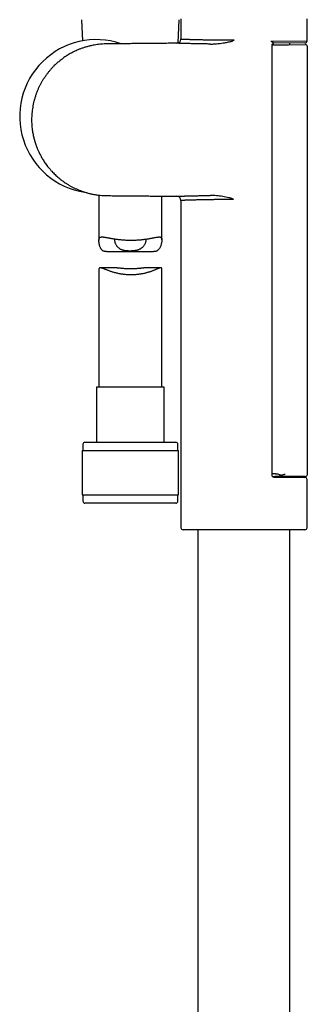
# Model space of a CAD drawing. Header units: millimetres. Extents: x 8 to 1128, y 12 to 2387.
# Tile 44 of 91: x 104 to 173, y 1877 to 2111. Entities that reach past the tile are written whole.
import ezdxf

# ---------------------------------------------------------------- set-up
doc = ezdxf.new("R2010")
doc.units = ezdxf.units.MM

msp = doc.modelspace()

# ---------------------------------------------------------------- linework, layer by layer
at = {"color": 7, "linetype": 'Continuous', "lineweight": 30}
for p, q in [((118.83, 2110.99), (119.04, 2105.95)), ((141.84, 2105.45), (142.08, 2110.99)), ((142.49, 2111.19), (142.49, 2106.39)), ((172.49, 2105.95), (172.49, 2111.19)), ((163.92, 2105.88), (172.49, 2105.95)), ((164.21, 2002.59), (164.21, 2105)), ((164.21, 2104.99), (164.77, 2105)), ((164.56, 2105.38), (164.59, 2105.39)), ((171.99, 2105.45), (164.59, 2105.39)), ((164.77, 2105), (168.07, 2105.03)), ((168.07, 2105.03), (172.06, 2105.06)), ((168.44, 2105.03), (168.44, 2105.42)), ((172.57, 2002.86), (172.57, 2104.56)), ((122.95, 2069.27), (122.95, 2058.47)), ((137.95, 2058.65), (137.95, 2069.03)), ((142.49, 2068), (142.49, 1990.19)), ((124.77, 2055.83), (135.93, 2055.83)), ((122.95, 2051.58), (122.95, 2023.64)), ((127.34, 2052), (123.28, 2052)), ((137.72, 2052), (133.66, 2052)), ((137.95, 2023.64), (137.95, 2051.7)), ((122.4, 2023.64), (122.4, 2010.51)), ((130.63, 2023.64), (122.4, 2023.64)), ((138.5, 2023.64), (130.63, 2023.64)), ((138.5, 2010.51), (138.5, 2023.64)), ((119.15, 2010.01), (119.15, 2008.51)), ((119.65, 2010.51), (130.68, 2010.51)), ((130.68, 2010.51), (141.25, 2010.51)), ((141.75, 2008.51), (141.75, 2010.01)), ((118.98, 2008.51), (118.98, 1998.01)), ((118.98, 2008.51), (130.7, 2008.51)), ((130.7, 2008.51), (141.93, 2008.51)), ((141.93, 1998.01), (141.93, 2008.51)), ((164.59, 2002.2), (171.99, 2002.14)), ((168.07, 2002.36), (164.8, 2002.36)), ((172.07, 2002.36), (168.07, 2002.36)), ((168.44, 2002.17), (168.44, 2002.36)), ((172.49, 1990.19), (172.49, 2001.64)), ((118.98, 1998.01), (130.7, 1998.01)), ((119.15, 1998.01), (119.15, 1996.51)), ((130.7, 1998.01), (141.93, 1998.01)), ((141.75, 1996.51), (141.75, 1998.01)), ((141.25, 1996.01), (119.65, 1996.01)), ((171.99, 1989.69), (142.99, 1989.69)), ((146.54, 1989.69), (146.54, 1746.38)), ((168.44, 1746.38), (168.44, 1989.69))]:
    msp.add_line(p, q, dxfattribs=at)
for centre, radius, start, end in [((122.34, 2088.01), 18.24, 71.1785, 261.3301), ((141.49, 2106.39), 1, 270.5823, 0.0054), ((171.99, 2105.95), 0.5, 270.5, 359.9958), ((172.07, 2104.56), 0.5, 0.0018, 90.5), ((141.49, 2068), 1, 359.9952, 89.4695), ((119.65, 2010.01), 0.5, 90, 180), ((141.25, 2010.01), 0.5, 0, 90), ((162.44, 2020.91), 18.69, 275.8116, 277.6657), ((162.44, 2020.91), 18.69, 280.9867, 281.8216), ((171.99, 2001.64), 0.5, 359.9977, 89.5), ((172.07, 2002.86), 0.5, 270, 0), ((119.65, 1996.51), 0.5, 180, 270), ((141.25, 1996.51), 0.5, 270, 0), ((142.99, 1990.19), 0.5, 180, 270), ((171.99, 1990.19), 0.5, 270, 0)]:
    msp.add_arc(centre, radius, start, end, dxfattribs=at)
for centre, major_axis, ratio, start_param, end_param in [((218.76, 2003.21), (57.29, 0), 0.008727, 3.452052, 3.483085), ((164.73, 1994.37), (0, 8.66), 0.57735, 5.970536, 6.159323)]:
    msp.add_ellipse(centre, major_axis=major_axis, ratio=ratio, start_param=start_param, end_param=end_param, dxfattribs=at)
for points, knots in [([(141.5, 2105.39), (141.18, 2105.38), (140.36, 2105.38), (139.04, 2105.37), (137.54, 2105.35), (136.06, 2105.34), (134.6, 2105.33), (133.18, 2105.31), (131.8, 2105.3), (130.46, 2105.29), (129.17, 2105.28), (127.95, 2105.27), (126.79, 2105.26), (125.66, 2105.24), (124.68, 2105.24), (123.86, 2105.21), (123.19, 2105.15), (122.54, 2105.07), (121.9, 2104.97), (121.23, 2104.84), (120.53, 2104.68), (119.81, 2104.48), (119.11, 2104.26), (118.45, 2104.02), (117.83, 2103.76), (117.24, 2103.49), (116.68, 2103.21), (116.16, 2102.93), (115.64, 2102.63), (115.14, 2102.31), (114.65, 2101.98), (114.2, 2101.65), (113.78, 2101.33), (113.39, 2101.02), (113.03, 2100.7), (112.68, 2100.39), (112.3, 2100.02), (111.88, 2099.59), (111.43, 2099.1), (110.99, 2098.57), (110.55, 2098.02), (110.13, 2097.43), (109.74, 2096.84), (109.39, 2096.26), (109.06, 2095.68), (108.75, 2095.07), (108.46, 2094.44), (108.19, 2093.79), (107.94, 2093.12), (107.72, 2092.42), (107.52, 2091.71), (107.34, 2090.97), (107.2, 2090.21), (107.09, 2089.46), (107.01, 2088.72), (106.96, 2088), (106.94, 2087.31), (106.95, 2086.65), (106.98, 2086.02), (107.03, 2085.41), (107.1, 2084.83), (107.19, 2084.27), (107.28, 2083.74), (107.39, 2083.23), (107.49, 2082.82), (107.57, 2082.51), (107.63, 2082.29), (107.68, 2082.1), (107.73, 2081.94), (107.77, 2081.81), (107.81, 2081.7), (107.84, 2081.6), (107.88, 2081.48), (107.92, 2081.35), (107.98, 2081.19), (108.05, 2080.99), (108.14, 2080.75), (108.24, 2080.49), (108.36, 2080.2), (108.5, 2079.88), (108.65, 2079.54), (108.83, 2079.18), (109.02, 2078.8), (109.23, 2078.42), (109.45, 2078.03), (109.69, 2077.62), (109.97, 2077.2), (110.26, 2076.77), (110.59, 2076.32), (110.94, 2075.87), (111.33, 2075.41), (111.72, 2074.96), (112.13, 2074.54), (112.53, 2074.14), (112.97, 2073.74), (113.43, 2073.34), (113.92, 2072.94), (114.43, 2072.56), (114.96, 2072.19), (115.5, 2071.84), (116.07, 2071.51), (116.67, 2071.18), (117.28, 2070.88), (117.91, 2070.59), (118.55, 2070.33), (119.22, 2070.1), (119.9, 2069.88), (120.62, 2069.69), (121.35, 2069.52), (122.1, 2069.38), (122.88, 2069.27), (123.67, 2069.19), (124.48, 2069.15), (125.29, 2069.15), (126.25, 2069.14), (127.37, 2069.13), (128.66, 2069.12), (129.98, 2069.11), (131.34, 2069.09), (132.72, 2069.08), (134.13, 2069.07), (135.56, 2069.06), (137.02, 2069.04), (138.53, 2069.03), (140.02, 2069.02), (141.02, 2069.01), (141.5, 2069)], [0, 0, 0, 0, 0.010721, 0.027567, 0.043998, 0.060767, 0.07708, 0.092937, 0.108339, 0.123285, 0.137775, 0.151182, 0.16417, 0.176724, 0.189058, 0.196724, 0.204222, 0.211552, 0.218715, 0.22571, 0.23437, 0.242758, 0.250874, 0.258718, 0.26629, 0.273461, 0.280368, 0.287012, 0.293391, 0.30032, 0.306907, 0.313153, 0.319057, 0.32462, 0.329847, 0.335032, 0.340333, 0.34758, 0.355032, 0.362688, 0.370549, 0.378614, 0.386885, 0.394138, 0.401541, 0.409096, 0.416801, 0.424658, 0.432665, 0.440822, 0.449129, 0.457587, 0.466195, 0.474766, 0.483064, 0.491088, 0.498838, 0.506167, 0.513231, 0.520031, 0.526567, 0.532839, 0.538847, 0.544591, 0.550068, 0.552988, 0.555548, 0.557748, 0.559589, 0.561069, 0.562243, 0.563424, 0.564739, 0.566253, 0.567967, 0.570475, 0.573317, 0.576491, 0.579998, 0.583838, 0.588009, 0.592514, 0.597373, 0.602053, 0.607042, 0.612339, 0.617945, 0.623858, 0.629967, 0.636372, 0.643074, 0.650074, 0.656246, 0.662632, 0.66923, 0.676041, 0.683065, 0.690301, 0.697319, 0.704525, 0.711921, 0.719505, 0.727278, 0.734813, 0.742516, 0.750388, 0.758427, 0.766634, 0.775009, 0.783552, 0.792263, 0.801153, 0.810207, 0.819244, 0.828344, 0.842353, 0.856736, 0.871493, 0.886623, 0.902127, 0.917718, 0.933669, 0.94998, 0.966652, 0.984035, 1, 1, 1, 1]), ([(149.52, 2105.2), (149.4, 2105.2), (149.14, 2105.21), (148.76, 2105.21), (148.39, 2105.22), (148.03, 2105.22), (147.67, 2105.23), (147.33, 2105.24), (146.98, 2105.24), (146.65, 2105.25), (146.32, 2105.26), (146, 2105.26), (145.69, 2105.27), (145.33, 2105.28), (144.93, 2105.29), (144.5, 2105.3), (144.1, 2105.31), (143.69, 2105.32), (143.31, 2105.33), (143, 2105.34), (142.77, 2105.35), (142.59, 2105.35), (142.41, 2105.36), (142.24, 2105.36), (142.09, 2105.37), (141.95, 2105.37), (141.83, 2105.38), (141.73, 2105.38), (141.65, 2105.38), (141.58, 2105.38), (141.54, 2105.39), (141.51, 2105.39), (141.5, 2105.39), (141.5, 2105.39), (141.5, 2105.39)], [0, 0, 0, 0, 0.02664, 0.053301, 0.079805, 0.106308, 0.132894, 0.159479, 0.186315, 0.21315, 0.24007, 0.266991, 0.294389, 0.32181, 0.363616, 0.405503, 0.448968, 0.492524, 0.541544, 0.590695, 0.617155, 0.643635, 0.67572, 0.707805, 0.740038, 0.77227, 0.804301, 0.836332, 0.86851, 0.900688, 0.932754, 0.964856, 0.990051, 1, 1, 1, 1]), ([(142.49, 2106.39), (142.49, 2106.39), (142.49, 2106.39), (142.52, 2106.39), (142.58, 2106.38), (142.66, 2106.38), (142.77, 2106.38), (142.91, 2106.37), (143.07, 2106.37), (143.26, 2106.36), (143.47, 2106.35), (143.71, 2106.34), (143.97, 2106.34), (144.26, 2106.33), (144.56, 2106.32), (144.89, 2106.31), (145.25, 2106.3), (145.63, 2106.29), (146.03, 2106.28), (146.46, 2106.27), (146.89, 2106.26), (147.34, 2106.25), (147.81, 2106.24), (148.3, 2106.23), (148.81, 2106.22), (149.34, 2106.21), (149.89, 2106.2), (150.44, 2106.2), (151, 2106.19), (151.61, 2106.18), (152.27, 2106.18), (152.98, 2106.18), (153.71, 2106.17), (154.45, 2106.17), (154.95, 2106.18), (155.19, 2106.18)], [0, 0, 0, 0, 0.019708, 0.05001, 0.079246, 0.108482, 0.138003, 0.167525, 0.197284, 0.227364, 0.257611, 0.287913, 0.317128, 0.346343, 0.375736, 0.405446, 0.435209, 0.465294, 0.495544, 0.52585, 0.555082, 0.584313, 0.613723, 0.64345, 0.673231, 0.703334, 0.733602, 0.763927, 0.792947, 0.821966, 0.857527, 0.893157, 0.928809, 0.964439, 1, 1, 1, 1]), ([(149.52, 2105.2), (149.69, 2105.2), (150.01, 2105.21), (150.5, 2105.23), (150.99, 2105.27), (151.54, 2105.33), (152.17, 2105.4), (152.79, 2105.5), (153.33, 2105.59), (153.8, 2105.69), (154.22, 2105.78), (154.54, 2105.87), (154.76, 2105.94), (154.87, 2106), (154.92, 2106.02)], [0, 0, 0, 0, 0.089784, 0.179573, 0.26969, 0.359809, 0.487773, 0.615737, 0.701528, 0.787329, 0.873092, 0.936229, 0.968163, 1, 1, 1, 1]), ([(154.92, 2106.02), (155.01, 2106.07), (155.1, 2106.12), (155.19, 2106.17), (155.19, 2106.18)], [0, 0, 0, 0, 0.971068, 1, 1, 1, 1]), ([(163.92, 2105.88), (163.92, 2105.88), (164, 2105.84), (164.11, 2105.77), (164.24, 2105.69), (164.35, 2105.63), (164.45, 2105.55), (164.54, 2105.49), (164.59, 2105.45), (164.61, 2105.42), (164.62, 2105.4), (164.62, 2105.39), (164.6, 2105.39), (164.59, 2105.39)], [0, 0, 0, 0, 0.004834, 0.213262, 0.319203, 0.425723, 0.562953, 0.702854, 0.77399, 0.846567, 0.88918, 0.932814, 1, 1, 1, 1]), ([(164.21, 2105), (164.21, 2105), (164.21, 2105.01), (164.21, 2105.04), (164.22, 2105.08), (164.23, 2105.13), (164.26, 2105.18), (164.29, 2105.23), (164.33, 2105.28), (164.38, 2105.32), (164.43, 2105.35), (164.48, 2105.37), (164.53, 2105.38), (164.56, 2105.39), (164.58, 2105.39), (164.59, 2105.39)], [0, 0, 0, 0, 0.009631, 0.082211, 0.170437, 0.255965, 0.345444, 0.431288, 0.526848, 0.61988, 0.709037, 0.793998, 0.87406, 0.9484, 1, 1, 1, 1]), ([(141.5, 2069), (141.5, 2069), (141.5, 2069), (141.51, 2069), (141.54, 2069), (141.59, 2069.01), (141.66, 2069.01), (141.74, 2069.01), (141.84, 2069.01), (141.95, 2069.02), (142.08, 2069.02), (142.22, 2069.03), (142.4, 2069.03), (142.6, 2069.04), (142.82, 2069.05), (143.05, 2069.05), (143.3, 2069.06), (143.55, 2069.07), (143.81, 2069.07), (144.07, 2069.08), (144.35, 2069.09), (144.66, 2069.1), (145, 2069.11), (145.37, 2069.11), (145.74, 2069.12), (146.13, 2069.13), (146.53, 2069.14), (146.92, 2069.15), (147.32, 2069.15), (147.7, 2069.16), (148.1, 2069.17), (148.52, 2069.17), (148.98, 2069.18), (149.32, 2069.19), (149.48, 2069.19)], [0, 0, 0, 0, 0.001533, 0.036922, 0.070037, 0.103151, 0.136427, 0.169703, 0.199113, 0.228522, 0.258044, 0.287567, 0.322895, 0.358273, 0.391376, 0.424479, 0.457743, 0.491007, 0.520405, 0.549802, 0.579312, 0.608822, 0.644221, 0.679669, 0.712838, 0.746007, 0.779337, 0.812667, 0.842122, 0.871577, 0.901145, 0.930713, 0.965334, 1, 1, 1, 1]), ([(155.03, 2068.21), (154.85, 2068.22), (154.5, 2068.22), (153.95, 2068.22), (153.39, 2068.22), (152.85, 2068.21), (152.32, 2068.21), (151.82, 2068.21), (151.31, 2068.2), (150.78, 2068.2), (150.23, 2068.19), (149.68, 2068.18), (149.15, 2068.18), (148.64, 2068.17), (148.13, 2068.16), (147.64, 2068.15), (147.18, 2068.14), (146.75, 2068.13), (146.35, 2068.12), (145.94, 2068.11), (145.52, 2068.1), (145.13, 2068.09), (144.77, 2068.08), (144.44, 2068.07), (144.13, 2068.06), (143.83, 2068.05), (143.57, 2068.04), (143.34, 2068.03), (143.16, 2068.03), (142.99, 2068.02), (142.85, 2068.02), (142.72, 2068.01), (142.62, 2068.01), (142.55, 2068.01), (142.51, 2068), (142.49, 2068), (142.49, 2068), (142.49, 2068)], [0, 0, 0, 0, 0.0258306, 0.0516955, 0.0795666, 0.1074808, 0.1330892, 0.1587309, 0.1832712, 0.2127821, 0.242344, 0.2720377, 0.3017832, 0.3316502, 0.3619557, 0.3924279, 0.4229563, 0.4494879, 0.4778067, 0.5061704, 0.5393267, 0.5725553, 0.6023889, 0.6325811, 0.6628279, 0.6963947, 0.7300365, 0.7585023, 0.7870139, 0.8143931, 0.8439137, 0.8735279, 0.9031937, 0.9329806, 0.96282, 0.9931362, 1, 1, 1, 1]), ([(154.74, 2068.38), (154.7, 2068.4), (154.61, 2068.45), (154.46, 2068.5), (154.22, 2068.57), (153.78, 2068.68), (153.15, 2068.82), (152.42, 2068.94), (151.69, 2069.04), (150.96, 2069.12), (150.22, 2069.18), (149.73, 2069.18), (149.48, 2069.19)], [0, 0, 0, 0, 0.027852, 0.055814, 0.083778, 0.16934, 0.306666, 0.444083, 0.581462, 0.720976, 0.860536, 1, 1, 1, 1]), ([(155.03, 2068.21), (155.03, 2068.22), (154.93, 2068.27), (154.84, 2068.33), (154.74, 2068.38)], [0, 0, 0, 0, 0.026943, 1, 1, 1, 1]), ([(124.77, 2055.83), (124.7, 2055.83), (124.56, 2055.83), (124.37, 2055.86), (124.18, 2055.91), (124, 2055.98), (123.84, 2056.07), (123.7, 2056.2), (123.57, 2056.35), (123.46, 2056.51), (123.35, 2056.7), (123.26, 2056.92), (123.17, 2057.15), (123.1, 2057.39), (123.05, 2057.64), (123, 2057.88), (122.97, 2058.12), (122.95, 2058.35), (122.95, 2058.56), (122.97, 2058.76), (123.01, 2058.92), (123.07, 2059.06), (123.16, 2059.17), (123.27, 2059.24), (123.41, 2059.29), (123.57, 2059.32), (123.75, 2059.33), (123.94, 2059.32), (124.13, 2059.3), (124.35, 2059.27), (124.58, 2059.23), (124.83, 2059.19), (125.09, 2059.14), (125.37, 2059.09), (125.66, 2059.03), (125.96, 2058.98), (126.28, 2058.93), (126.61, 2058.87), (126.96, 2058.82), (127.33, 2058.77), (127.72, 2058.73), (128.12, 2058.68), (128.53, 2058.65), (128.95, 2058.62), (129.37, 2058.59), (129.79, 2058.58), (130.2, 2058.57), (130.61, 2058.56), (131.03, 2058.57), (131.44, 2058.58), (131.85, 2058.59), (132.25, 2058.62), (132.64, 2058.64), (133.02, 2058.68), (133.4, 2058.72), (133.77, 2058.76), (134.12, 2058.81), (134.47, 2058.86), (134.81, 2058.91), (135.14, 2058.97), (135.45, 2059.03), (135.75, 2059.08), (136.04, 2059.14), (136.31, 2059.19), (136.57, 2059.24), (136.8, 2059.28), (137.02, 2059.31), (137.22, 2059.32), (137.4, 2059.33), (137.55, 2059.31), (137.68, 2059.27), (137.78, 2059.2), (137.86, 2059.1), (137.92, 2058.98), (137.95, 2058.82), (137.96, 2058.63), (137.94, 2058.4), (137.91, 2058.13), (137.85, 2057.82), (137.77, 2057.51), (137.67, 2057.2), (137.54, 2056.89), (137.4, 2056.63), (137.26, 2056.41), (137.1, 2056.23), (136.93, 2056.09), (136.73, 2055.97), (136.52, 2055.89), (136.28, 2055.85), (136.08, 2055.83), (135.96, 2055.83), (135.93, 2055.83)], [0, 0, 0, 0, 0.008152, 0.017404, 0.026712, 0.036086, 0.045538, 0.054781, 0.064088, 0.073445, 0.082838, 0.093812, 0.104813, 0.115856, 0.126912, 0.138014, 0.149134, 0.160303, 0.171514, 0.183335, 0.195252, 0.207269, 0.219387, 0.231188, 0.243072, 0.255033, 0.267064, 0.277562, 0.288097, 0.298686, 0.309306, 0.319972, 0.330667, 0.341344, 0.352049, 0.362799, 0.373576, 0.384395, 0.395242, 0.40691, 0.418616, 0.430382, 0.442188, 0.454053, 0.46596, 0.477254, 0.488585, 0.499974, 0.511401, 0.522884, 0.534405, 0.545438, 0.556504, 0.567624, 0.578777, 0.589979, 0.601215, 0.61248, 0.623778, 0.635129, 0.646513, 0.657945, 0.669412, 0.681084, 0.692795, 0.70457, 0.716389, 0.728278, 0.740221, 0.752136, 0.764123, 0.77619, 0.78835, 0.80029, 0.812332, 0.824477, 0.836721, 0.850737, 0.864816, 0.878959, 0.893128, 0.907336, 0.921596, 0.932151, 0.942764, 0.953458, 0.964263, 0.974838, 0.985514, 0.996275, 1, 1, 1, 1]), ([(126.77, 2058.85), (126.75, 2058.82), (126.73, 2058.75), (126.71, 2058.63), (126.7, 2058.47), (126.72, 2058.27), (126.77, 2058.04), (126.85, 2057.79), (126.96, 2057.54), (127.1, 2057.32), (127.24, 2057.12), (127.4, 2056.94), (127.57, 2056.78), (127.76, 2056.63), (127.96, 2056.51), (128.16, 2056.41), (128.38, 2056.32), (128.62, 2056.25), (128.86, 2056.19), (129.12, 2056.14), (129.39, 2056.1), (129.69, 2056.08), (130.02, 2056.06), (130.25, 2056.06), (130.37, 2056.05)], [0, 0, 0, 0, 0.0351366, 0.0743316, 0.113771, 0.1704328, 0.2275513, 0.2858141, 0.3444023, 0.4037219, 0.4487854, 0.4940575, 0.5402416, 0.5867517, 0.625622, 0.6647508, 0.7041588, 0.7438678, 0.782754, 0.8219286, 0.861386, 0.901128, 0.9503049, 1, 1, 1, 1]), ([(130.37, 2056.05), (130.47, 2056.05), (130.66, 2056.06), (130.95, 2056.07), (131.23, 2056.09), (131.51, 2056.12), (131.78, 2056.17), (132.04, 2056.22), (132.29, 2056.29), (132.52, 2056.37), (132.74, 2056.47), (132.94, 2056.58), (133.12, 2056.7), (133.31, 2056.84), (133.5, 2057.03), (133.68, 2057.25), (133.84, 2057.48), (133.97, 2057.72), (134.07, 2057.94), (134.13, 2058.15), (134.18, 2058.32), (134.2, 2058.49), (134.21, 2058.63), (134.2, 2058.74), (134.18, 2058.8), (134.18, 2058.82)], [0, 0, 0, 0, 0.040585, 0.080829, 0.12135, 0.161525, 0.202448, 0.242755, 0.283373, 0.323355, 0.362099, 0.401106, 0.440358, 0.479838, 0.535025, 0.590653, 0.647433, 0.704532, 0.762126, 0.807996, 0.854049, 0.896321, 0.938823, 0.978603, 1, 1, 1, 1]), ([(137.95, 2051.7), (137.95, 2051.73), (137.95, 2051.82), (137.92, 2051.9), (137.86, 2051.97), (137.78, 2052), (137.69, 2052), (137.6, 2051.99), (137.52, 2051.97), (137.43, 2051.94), (137.3, 2051.9), (137.12, 2051.83), (136.88, 2051.73), (136.64, 2051.63), (136.39, 2051.52), (136.12, 2051.41), (135.83, 2051.29), (135.53, 2051.18), (135.22, 2051.07), (134.91, 2050.97), (134.6, 2050.88), (134.28, 2050.79), (133.96, 2050.7), (133.62, 2050.63), (133.29, 2050.56), (132.93, 2050.49), (132.55, 2050.44), (132.14, 2050.39), (131.73, 2050.35), (131.31, 2050.32), (130.88, 2050.31), (130.44, 2050.31), (129.98, 2050.32), (129.52, 2050.35), (129.07, 2050.39), (128.64, 2050.44), (128.2, 2050.51), (127.77, 2050.59), (127.35, 2050.68), (126.95, 2050.77), (126.57, 2050.88), (126.21, 2050.98), (125.88, 2051.09), (125.57, 2051.2), (125.27, 2051.31), (124.98, 2051.42), (124.71, 2051.52), (124.45, 2051.63), (124.21, 2051.72), (123.98, 2051.81), (123.78, 2051.88), (123.6, 2051.94), (123.45, 2051.98), (123.31, 2052), (123.2, 2052), (123.1, 2051.97), (123.03, 2051.91), (122.99, 2051.82), (122.96, 2051.71), (122.96, 2051.62), (122.95, 2051.58)], [0, 0, 0, 0, 0.0148672, 0.0328845, 0.0510702, 0.0694239, 0.0879288, 0.0983902, 0.1088519, 0.1193962, 0.1299408, 0.1511731, 0.1725299, 0.1906726, 0.2089022, 0.2271898, 0.245572, 0.26401, 0.2825169, 0.2984598, 0.3144405, 0.3305174, 0.3466359, 0.3623234, 0.3780525, 0.3934169, 0.410891, 0.4284586, 0.4460933, 0.4638443, 0.4816674, 0.4995815, 0.5190572, 0.5386291, 0.5574763, 0.5764072, 0.5949066, 0.6144136, 0.6340036, 0.6528504, 0.6717654, 0.6902323, 0.7075325, 0.7249023, 0.7423192, 0.7598155, 0.7773606, 0.7949662, 0.8131597, 0.8314186, 0.8489024, 0.8664596, 0.8835861, 0.9003771, 0.9172667, 0.9342738, 0.95141, 0.9682273, 0.9851831, 1, 1, 1, 1]), ([(127.34, 2052), (127.36, 2052), (127.42, 2052), (127.56, 2051.99), (127.74, 2051.98), (127.94, 2051.96), (128.17, 2051.94), (128.41, 2051.91), (128.67, 2051.89), (128.95, 2051.86), (129.24, 2051.84), (129.54, 2051.82), (129.85, 2051.8), (130.17, 2051.79), (130.48, 2051.79), (130.8, 2051.79), (131.1, 2051.8), (131.41, 2051.81), (131.7, 2051.83), (131.99, 2051.85), (132.27, 2051.88), (132.53, 2051.9), (132.79, 2051.93), (133.02, 2051.95), (133.24, 2051.98), (133.45, 2051.99), (133.58, 2052), (133.65, 2052), (133.66, 2052)], [0, 0, 0, 0, 0.012981, 0.049814, 0.086871, 0.124161, 0.161667, 0.201985, 0.242567, 0.283696, 0.325108, 0.366687, 0.408567, 0.450918, 0.493918, 0.53457, 0.57551, 0.616894, 0.658884, 0.699446, 0.740282, 0.781679, 0.823362, 0.864891, 0.906714, 0.949006, 0.991955, 1, 1, 1, 1]), ([(164.59, 2002.2), (164.59, 2002.2), (164.58, 2002.2), (164.55, 2002.2), (164.51, 2002.21), (164.46, 2002.23), (164.41, 2002.25), (164.36, 2002.29), (164.32, 2002.33), (164.28, 2002.37), (164.25, 2002.42), (164.23, 2002.47), (164.21, 2002.51), (164.21, 2002.56), (164.21, 2002.58), (164.21, 2002.59), (164.21, 2002.59)], [0, 0, 0, 0, 0.006846, 0.07715, 0.153933, 0.236695, 0.323731, 0.41326, 0.513433, 0.59725, 0.684011, 0.761114, 0.846313, 0.92538, 0.998313, 1, 1, 1, 1]), ([(164.77, 2003.05), (164.82, 2003.05), (164.92, 2003.04), (165.11, 2003.01), (165.25, 2002.98), (165.35, 2002.96)], [0, 0, 0, 0, 0.2476186, 0.49661, 1, 1, 1, 1]), ([(164.93, 2002.38), (165.04, 2002.38), (165.25, 2002.39), (165.52, 2002.41), (165.73, 2002.44), (165.86, 2002.47), (165.94, 2002.51), (165.99, 2002.54), (166, 2002.56), (166, 2002.56)], [0, 0, 0, 0, 0.282229, 0.564214, 0.74846, 0.841974, 0.934882, 0.992041, 1, 1, 1, 1]), ([(167.33, 2002.86), (167.24, 2002.84), (167.08, 2002.8), (166.82, 2002.73), (166.55, 2002.67), (166.36, 2002.63), (166.27, 2002.61)], [0, 0, 0, 0, 0.247954, 0.496703, 0.747926, 1, 1, 1, 1])]:
    msp.add_open_spline(points, degree=3, knots=knots, dxfattribs=at)

doc.saveas('drawing.dxf')
